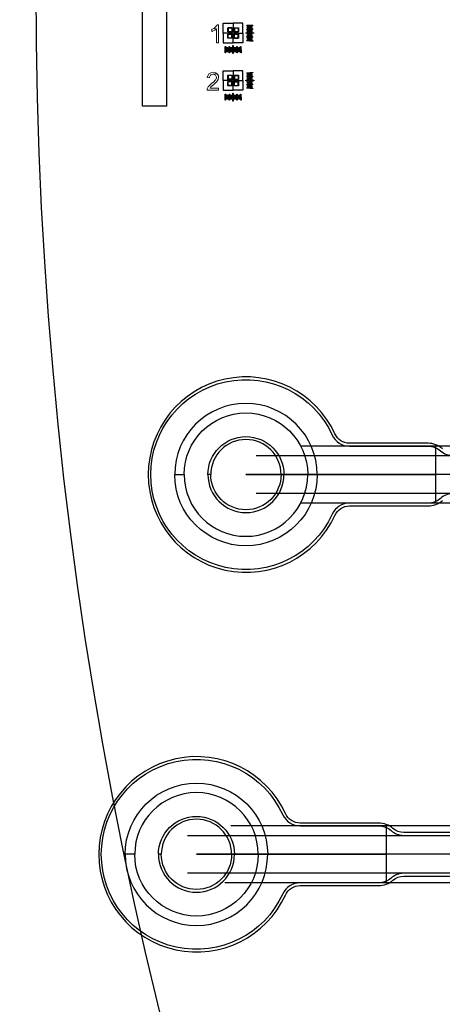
# Model space of a CAD drawing. Extents: x -63500 to 63500, y -63500 to 63500.
# Tile 5 of 256: x -45169 to -40720, y -10710 to -338. Entities that reach past the tile are written whole.
import ezdxf

# ---------------------------------------------------------------- set-up
doc = ezdxf.new("R2010")
doc.units = 13
doc.header["$MEASUREMENT"] = 0
for name, color, linetype in [('1_Metal', 2, 'Continuous'), ('2_Electrodes', 5, 'Continuous'), ('3_Outline', 4, 'Continuous')]:
    doc.layers.add(name, color=color, linetype=linetype)

msp = doc.modelspace()

# ---------------------------------------------------------------- linework, layer by layer
for p, q in [((-34658, -4830), (-42209, -4830)), ((-40787, -5430), (-40787, -4830)), ((-42680, -4930), (-34658, -4930)), ((-39787, -5130), (-42787, -5130)), ((-42787, -5130), (-40787, -5130)), ((-34658, -5330), (-42680, -5330)), ((-34658, -5430), (-42209, -5430)), ((-37663, -8830), (-42945, -8830)), ((-41308, -9430), (-41308, -8830)), ((-43401, -8930), (-37663, -8930)), ((-40308, -9130), (-43308, -9130)), ((-43308, -9130), (-41308, -9130)), ((-37663, -9330), (-43401, -9330)), ((-37663, -9430), (-43008, -9430))]:
    msp.add_line(p, q)
for radius in [50000, 47500, 45000]:
    msp.add_circle((0, 0), radius)
at = {"layer": '1_Metal'}
for points in [[(-43875, 125), (-43875, 1250), (-43625, 1250), (-43625, 125), (-42500, 125), (-42500, -125), (-43625, -125), (-43625, -1250), (-43875, -1250), (-43875, -125), (-45000, -125), (-45000, 125)], [(-42779, -396), (-42749, -396), (-42749, -400), (-42779, -400)], [(-42769, -404), (-42749, -404), (-42749, -408), (-42769, -408)], [(-42769, -412), (-42749, -412), (-42749, -416), (-42769, -416)], [(-42929, -471), (-42934, -471), (-42934, -469), (-42944, -469), (-42944, -467), (-42977, -467), (-42977, -423), (-42933, -423), (-42933, -456), (-42931, -456), (-42931, -466), (-42929, -466)], [(-42929, -485), (-42929, -490), (-42931, -490), (-42931, -500), (-42933, -500), (-42933, -533), (-42977, -533), (-42977, -489), (-42944, -489), (-42944, -487), (-42934, -487), (-42934, -485)], [(-42915, -471), (-42915, -466), (-42913, -466), (-42913, -456), (-42911, -456), (-42911, -423), (-42867, -423), (-42867, -467), (-42900, -467), (-42900, -469), (-42910, -469), (-42910, -471)], [(-42915, -485), (-42910, -485), (-42910, -487), (-42900, -487), (-42900, -489), (-42867, -489), (-42867, -533), (-42911, -533), (-42911, -500), (-42913, -500), (-42913, -490), (-42915, -490)], [(-42789, -476), (-42749, -476), (-42749, -480), (-42789, -480)], [(-42779, -436), (-42749, -436), (-42749, -440), (-42779, -440)], [(-42779, -516), (-42749, -516), (-42749, -520), (-42779, -520)], [(-42769, -420), (-42749, -420), (-42749, -424), (-42769, -424)], [(-42769, -428), (-42749, -428), (-42749, -432), (-42769, -432)], [(-42769, -444), (-42749, -444), (-42749, -448), (-42769, -448)], [(-42769, -452), (-42749, -452), (-42749, -456), (-42769, -456)], [(-42769, -460), (-42749, -460), (-42749, -464), (-42769, -464)], [(-42769, -468), (-42749, -468), (-42749, -472), (-42769, -472)], [(-42769, -484), (-42749, -484), (-42749, -488), (-42769, -488)], [(-42769, -492), (-42749, -492), (-42749, -496), (-42769, -496)], [(-42769, -500), (-42749, -500), (-42749, -504), (-42769, -504)], [(-42769, -508), (-42749, -508), (-42749, -512), (-42769, -512)], [(-43000, -621), (-43000, -651), (-43004, -651), (-43004, -621)], [(-42960, -621), (-42960, -651), (-42964, -651), (-42964, -621)], [(-42920, -611), (-42920, -651), (-42924, -651), (-42924, -611)], [(-42880, -621), (-42880, -651), (-42884, -651), (-42884, -621)], [(-42840, -621), (-42840, -651), (-42844, -651), (-42844, -621)], [(-42779, -556), (-42749, -556), (-42749, -560), (-42779, -560)], [(-42769, -524), (-42749, -524), (-42749, -528), (-42769, -528)], [(-42769, -532), (-42749, -532), (-42749, -536), (-42769, -536)], [(-42769, -540), (-42749, -540), (-42749, -544), (-42769, -544)], [(-42769, -548), (-42749, -548), (-42749, -552), (-42769, -552)], [(-42992, -631), (-42992, -651), (-42996, -651), (-42996, -631)], [(-42984, -631), (-42984, -651), (-42988, -651), (-42988, -631)], [(-42976, -631), (-42976, -651), (-42980, -651), (-42980, -631)], [(-42968, -631), (-42968, -651), (-42972, -651), (-42972, -631)], [(-42952, -631), (-42952, -651), (-42956, -651), (-42956, -631)], [(-42944, -631), (-42944, -651), (-42948, -651), (-42948, -631)], [(-42936, -631), (-42936, -651), (-42940, -651), (-42940, -631)], [(-42928, -631), (-42928, -651), (-42932, -651), (-42932, -631)], [(-42912, -631), (-42912, -651), (-42916, -651), (-42916, -631)], [(-42904, -631), (-42904, -651), (-42908, -651), (-42908, -631)], [(-42896, -631), (-42896, -651), (-42900, -651), (-42900, -631)], [(-42888, -631), (-42888, -651), (-42892, -651), (-42892, -631)], [(-42872, -631), (-42872, -651), (-42876, -651), (-42876, -631)], [(-42864, -631), (-42864, -651), (-42868, -651), (-42868, -631)], [(-42856, -631), (-42856, -651), (-42860, -651), (-42860, -631)], [(-42848, -631), (-42848, -651), (-42852, -651), (-42852, -631)], [(-42929, -971), (-42934, -971), (-42934, -969), (-42944, -969), (-42944, -967), (-42977, -967), (-42977, -923), (-42933, -923), (-42933, -956), (-42931, -956), (-42931, -966), (-42929, -966)], [(-42915, -971), (-42915, -966), (-42913, -966), (-42913, -956), (-42911, -956), (-42911, -923), (-42867, -923), (-42867, -967), (-42900, -967), (-42900, -969), (-42910, -969), (-42910, -971)], [(-42779, -896), (-42749, -896), (-42749, -900), (-42779, -900)], [(-42769, -904), (-42749, -904), (-42749, -908), (-42769, -908)], [(-42769, -912), (-42749, -912), (-42749, -916), (-42769, -916)], [(-42769, -920), (-42749, -920), (-42749, -924), (-42769, -924)], [(-42769, -928), (-42749, -928), (-42749, -932), (-42769, -932)], [(-42929, -985), (-42929, -990), (-42931, -990), (-42931, -1000), (-42933, -1000), (-42933, -1033), (-42977, -1033), (-42977, -989), (-42944, -989), (-42944, -987), (-42934, -987), (-42934, -985)], [(-42915, -985), (-42910, -985), (-42910, -987), (-42900, -987), (-42900, -989), (-42867, -989), (-42867, -1033), (-42911, -1033), (-42911, -1000), (-42913, -1000), (-42913, -990), (-42915, -990)], [(-42789, -976), (-42749, -976), (-42749, -980), (-42789, -980)], [(-42779, -936), (-42749, -936), (-42749, -940), (-42779, -940)], [(-42779, -1016), (-42749, -1016), (-42749, -1020), (-42779, -1020)], [(-42769, -944), (-42749, -944), (-42749, -948), (-42769, -948)], [(-42769, -952), (-42749, -952), (-42749, -956), (-42769, -956)], [(-42769, -960), (-42749, -960), (-42749, -964), (-42769, -964)], [(-42769, -968), (-42749, -968), (-42749, -972), (-42769, -972)], [(-42769, -984), (-42749, -984), (-42749, -988), (-42769, -988)], [(-42769, -992), (-42749, -992), (-42749, -996), (-42769, -996)], [(-42769, -1000), (-42749, -1000), (-42749, -1004), (-42769, -1004)], [(-42769, -1008), (-42749, -1008), (-42749, -1012), (-42769, -1012)], [(-42769, -1024), (-42749, -1024), (-42749, -1028), (-42769, -1028)], [(-42769, -1032), (-42749, -1032), (-42749, -1036), (-42769, -1036)], [(-43000, -1121), (-43000, -1151), (-43004, -1151), (-43004, -1121)], [(-42992, -1131), (-42992, -1151), (-42996, -1151), (-42996, -1131)], [(-42984, -1131), (-42984, -1151), (-42988, -1151), (-42988, -1131)], [(-42976, -1131), (-42976, -1151), (-42980, -1151), (-42980, -1131)], [(-42968, -1131), (-42968, -1151), (-42972, -1151), (-42972, -1131)], [(-42960, -1121), (-42960, -1151), (-42964, -1151), (-42964, -1121)], [(-42952, -1131), (-42952, -1151), (-42956, -1151), (-42956, -1131)], [(-42944, -1131), (-42944, -1151), (-42948, -1151), (-42948, -1131)], [(-42936, -1131), (-42936, -1151), (-42940, -1151), (-42940, -1131)], [(-42928, -1131), (-42928, -1151), (-42932, -1151), (-42932, -1131)], [(-42920, -1111), (-42920, -1151), (-42924, -1151), (-42924, -1111)], [(-42912, -1131), (-42912, -1151), (-42916, -1151), (-42916, -1131)], [(-42904, -1131), (-42904, -1151), (-42908, -1151), (-42908, -1131)], [(-42896, -1131), (-42896, -1151), (-42900, -1151), (-42900, -1131)], [(-42888, -1131), (-42888, -1151), (-42892, -1151), (-42892, -1131)], [(-42880, -1121), (-42880, -1151), (-42884, -1151), (-42884, -1121)], [(-42872, -1131), (-42872, -1151), (-42876, -1151), (-42876, -1131)], [(-42864, -1131), (-42864, -1151), (-42868, -1151), (-42868, -1131)], [(-42856, -1131), (-42856, -1151), (-42860, -1151), (-42860, -1131)], [(-42848, -1131), (-42848, -1151), (-42852, -1151), (-42852, -1131)], [(-42840, -1121), (-42840, -1151), (-42844, -1151), (-42844, -1121)], [(-42779, -1056), (-42749, -1056), (-42749, -1060), (-42779, -1060)], [(-42769, -1040), (-42749, -1040), (-42749, -1044), (-42769, -1044)], [(-42769, -1048), (-42749, -1048), (-42749, -1052), (-42769, -1052)]]:
    msp.add_lwpolyline(points, close=True, dxfattribs=at)
for points in [[(-50000, 0, 1), (50000, 0), (51000, 0, -1), (-51000, 0)], [(-42037, -5130, 1), (-43537, -5130), (-43437, -5130, -1), (-42137, -5130)], [(-42037, -5130, -1), (-43537, -5130), (-43437, -5130, 1), (-42137, -5130)], [(-44058, -9130, -1), (-42558, -9130), (-42658, -9130, 1), (-43958, -9130)], [(-44058, -9130, 1), (-42558, -9130), (-42658, -9130, -1), (-43958, -9130)]]:
    msp.add_lwpolyline(points, format="xyb", close=True, dxfattribs=at)
at = {"layer": '1_Metal', "lineweight": 0}
for points in [[(-43075, -392), (-43090, -392), (-43093, -400), (-43111, -418), (-43121, -429), (-43098, -434), (-43098, -581), (-43075, -581)], [(-43121, -429), (-43145, -439), (-43145, -462), (-43142, -462), (-43119, -449), (-43116, -449), (-43098, -434)], [(-43090, -908), (-43134, -913), (-43129, -913), (-43108, -921), (-43106, -923), (-43098, -944), (-43098, -949), (-43108, -973), (-43111, -975), (-43126, -993), (-43150, -1011), (-43165, -1024), (-43181, -1040), (-43183, -1045), (-43194, -1066), (-43196, -1081), (-43075, -1081), (-43075, -1058), (-43165, -1058), (-43155, -1045), (-43152, -1042), (-43129, -1022), (-43108, -1004), (-43095, -991), (-43093, -988), (-43080, -967), (-43075, -944), (-43077, -929)], [(-43132, -892), (-43155, -898), (-43176, -908), (-43186, -923), (-43194, -947), (-43170, -949), (-43170, -944), (-43160, -923), (-43155, -918), (-43134, -913), (-43090, -908), (-43108, -898)]]:
    msp.add_lwpolyline(points, close=True, dxfattribs=at)
at = {"layer": '2_Electrodes'}
for points in [[(-43875, 125), (-43875, 1250), (-43625, 1250), (-43625, 125), (-42500, 125), (-42500, -125), (-43625, -125), (-43625, -1250), (-43875, -1250), (-43875, -125), (-45000, -125), (-45000, 125)], [(-42935, -425), (-42975, -425), (-42975, -465), (-42972, -465), (-42972, -478), (-43025, -478), (-43025, -375), (-42922, -375), (-42922, -428), (-42935, -428)], [(-42909, -425), (-42869, -425), (-42869, -465), (-42872, -465), (-42872, -478), (-42819, -478), (-42819, -375), (-42922, -375), (-42922, -428), (-42909, -428)], [(-42715, -398), (-42745, -398), (-42745, -394), (-42715, -394)], [(-42725, -406), (-42745, -406), (-42745, -402), (-42725, -402)], [(-42725, -414), (-42745, -414), (-42745, -410), (-42725, -410)], [(-42935, -531), (-42975, -531), (-42975, -491), (-42972, -491), (-42972, -478), (-43025, -478), (-43025, -581), (-42922, -581), (-42922, -528), (-42935, -528)], [(-42935, -428), (-42935, -465), (-42972, -465), (-42972, -473), (-42927, -473), (-42927, -428)], [(-42935, -528), (-42935, -491), (-42972, -491), (-42972, -483), (-42927, -483), (-42927, -528)], [(-42909, -531), (-42869, -531), (-42869, -491), (-42872, -491), (-42872, -478), (-42819, -478), (-42819, -581), (-42922, -581), (-42922, -528), (-42909, -528)], [(-42909, -428), (-42909, -465), (-42872, -465), (-42872, -473), (-42917, -473), (-42917, -428)], [(-42909, -528), (-42909, -491), (-42872, -491), (-42872, -483), (-42917, -483), (-42917, -528)], [(-42725, -423), (-42745, -423), (-42745, -419), (-42725, -419)], [(-42725, -431), (-42745, -431), (-42745, -427), (-42725, -427)], [(-42715, -439), (-42745, -439), (-42745, -435), (-42715, -435)], [(-42725, -447), (-42745, -447), (-42745, -443), (-42725, -443)], [(-42725, -455), (-42745, -455), (-42745, -451), (-42725, -451)], [(-42725, -464), (-42745, -464), (-42745, -460), (-42725, -460)], [(-42725, -472), (-42745, -472), (-42745, -468), (-42725, -468)], [(-42745, -476), (-42705, -476), (-42705, -480), (-42745, -480)], [(-42725, -488), (-42745, -488), (-42745, -484), (-42725, -484)], [(-42725, -496), (-42745, -496), (-42745, -492), (-42725, -492)], [(-42725, -505), (-42745, -505), (-42745, -501), (-42725, -501)], [(-42725, -513), (-42745, -513), (-42745, -509), (-42725, -509)], [(-42715, -521), (-42745, -521), (-42745, -517), (-42715, -517)], [(-42725, -529), (-42745, -529), (-42745, -525), (-42725, -525)], [(-42725, -537), (-42745, -537), (-42745, -533), (-42725, -533)], [(-42725, -546), (-42745, -546), (-42745, -542), (-42725, -542)], [(-42725, -554), (-42745, -554), (-42745, -550), (-42725, -550)], [(-42715, -562), (-42745, -562), (-42745, -558), (-42715, -558)], [(-43006, -685), (-43006, -655), (-43002, -655), (-43002, -685)], [(-42998, -675), (-42998, -655), (-42994, -655), (-42994, -675)], [(-42989, -675), (-42989, -655), (-42985, -655), (-42985, -675)], [(-42981, -675), (-42981, -655), (-42977, -655), (-42977, -675)], [(-42973, -675), (-42973, -655), (-42969, -655), (-42969, -675)], [(-42965, -685), (-42965, -655), (-42961, -655), (-42961, -685)], [(-42957, -675), (-42957, -655), (-42953, -655), (-42953, -675)], [(-42948, -675), (-42948, -655), (-42944, -655), (-42944, -675)], [(-42940, -675), (-42940, -655), (-42936, -655), (-42936, -675)], [(-42932, -675), (-42932, -655), (-42928, -655), (-42928, -675)], [(-42920, -655), (-42920, -695), (-42924, -695), (-42924, -655)], [(-42916, -675), (-42916, -655), (-42912, -655), (-42912, -675)], [(-42907, -675), (-42907, -655), (-42903, -655), (-42903, -675)], [(-42899, -675), (-42899, -655), (-42895, -655), (-42895, -675)], [(-42891, -675), (-42891, -655), (-42887, -655), (-42887, -675)], [(-42883, -685), (-42883, -655), (-42879, -655), (-42879, -685)], [(-42875, -675), (-42875, -655), (-42871, -655), (-42871, -675)], [(-42866, -675), (-42866, -655), (-42862, -655), (-42862, -675)], [(-42858, -675), (-42858, -655), (-42854, -655), (-42854, -675)], [(-42850, -675), (-42850, -655), (-42846, -655), (-42846, -675)], [(-42842, -685), (-42842, -655), (-42838, -655), (-42838, -685)]]:
    msp.add_lwpolyline(points, close=True, dxfattribs=at)
for points in [[(47500, 0, -1), (-47500, 0), (-51000, 0, 1), (51000, 0)], [(-42387, -5130), (-42417, -5130, 1), (-43157, -5130), (-43187, -5130, -1)], [(-42387, -5130), (-42417, -5130, -1), (-43157, -5130), (-43187, -5130, 1)], [(-42908, -9130), (-42938, -9130, 1), (-43678, -9130), (-43708, -9130, -1)], [(-42908, -9130), (-42938, -9130, -1), (-43678, -9130), (-43708, -9130, 1)]]:
    msp.add_lwpolyline(points, format="xyb", close=True, dxfattribs=at)
at = {"layer": '2_Electrodes', "lineweight": 0}
for points in [[(-43075, -392), (-43090, -392), (-43093, -400), (-43111, -418), (-43121, -429), (-43098, -434), (-43098, -581), (-43075, -581)], [(-43121, -429), (-43145, -439), (-43145, -462), (-43142, -462), (-43119, -449), (-43116, -449), (-43098, -434)]]:
    msp.add_lwpolyline(points, close=True, dxfattribs=at)
at = {"layer": '2_Electrodes'}
for points in [[(-40717, -4857, 0.182676), (-40870, -4800), (-41696, -4800, -0.293253), (-41850, -4701, 4.581742), (-41850, -5559, -0.293253), (-41696, -5460), (-40870, -5460, 0.182676), (-40717, -5402, -0.182676)], [(-40605, -5330, 0.182676), (-40737, -5380, -0.182676), (-40870, -5430), (-41696, -5430, 0.293253), (-41878, -5547, -4.581742), (-41878, -4713, 0.293253), (-41696, -4830), (-40870, -4830, -0.182676), (-40737, -4880, 0.182676), (-40605, -4930)], [(-40458, -8900), (-41126, -8900, -0.182676), (-41239, -8857, 0.182676), (-41391, -8800), (-42217, -8800, -0.293253), (-42371, -8701, 4.581742), (-42371, -9559, -0.293253), (-42217, -9460), (-41391, -9460, 0.182676), (-41239, -9402, -0.182676), (-41126, -9360), (-40458, -9360, -0.414214)], [(-40458, -9330), (-41126, -9330, 0.182676), (-41258, -9380, -0.182676), (-41391, -9430), (-42217, -9430, 0.293253), (-42399, -9547, -4.581742), (-42399, -8713, 0.293253), (-42217, -8830), (-41391, -8830, -0.182676), (-41258, -8880, 0.182676), (-41126, -8930), (-40458, -8930)]]:
    msp.add_lwpolyline(points, format="xyb", dxfattribs=at)
at = {"layer": '3_Outline'}
for points in [[(-43875, 125), (-43875, 1250), (-43625, 1250), (-43625, 125), (-42500, 125), (-42500, -125), (-43625, -125), (-43625, -1250), (-43875, -1250), (-43875, -125), (-45000, -125), (-45000, 125)], [(-42935, -925), (-42975, -925), (-42975, -965), (-42972, -965), (-42972, -978), (-43025, -978), (-43025, -875), (-42922, -875), (-42922, -928), (-42935, -928)], [(-42935, -928), (-42935, -965), (-42972, -965), (-42972, -973), (-42927, -973), (-42927, -928)], [(-42909, -925), (-42869, -925), (-42869, -965), (-42872, -965), (-42872, -978), (-42819, -978), (-42819, -875), (-42922, -875), (-42922, -928), (-42909, -928)], [(-42909, -928), (-42909, -965), (-42872, -965), (-42872, -973), (-42917, -973), (-42917, -928)], [(-42715, -898), (-42745, -898), (-42745, -894), (-42715, -894)], [(-42725, -906), (-42745, -906), (-42745, -902), (-42725, -902)], [(-42725, -914), (-42745, -914), (-42745, -910), (-42725, -910)], [(-42725, -923), (-42745, -923), (-42745, -919), (-42725, -919)], [(-42725, -931), (-42745, -931), (-42745, -927), (-42725, -927)], [(-42935, -1031), (-42975, -1031), (-42975, -991), (-42972, -991), (-42972, -978), (-43025, -978), (-43025, -1081), (-42922, -1081), (-42922, -1028), (-42935, -1028)], [(-42935, -1028), (-42935, -991), (-42972, -991), (-42972, -983), (-42927, -983), (-42927, -1028)], [(-42909, -1031), (-42869, -1031), (-42869, -991), (-42872, -991), (-42872, -978), (-42819, -978), (-42819, -1081), (-42922, -1081), (-42922, -1028), (-42909, -1028)], [(-42909, -1028), (-42909, -991), (-42872, -991), (-42872, -983), (-42917, -983), (-42917, -1028)], [(-42715, -939), (-42745, -939), (-42745, -935), (-42715, -935)], [(-42725, -947), (-42745, -947), (-42745, -943), (-42725, -943)], [(-42725, -955), (-42745, -955), (-42745, -951), (-42725, -951)], [(-42725, -964), (-42745, -964), (-42745, -960), (-42725, -960)], [(-42725, -972), (-42745, -972), (-42745, -968), (-42725, -968)], [(-42745, -976), (-42705, -976), (-42705, -980), (-42745, -980)], [(-42725, -988), (-42745, -988), (-42745, -984), (-42725, -984)], [(-42725, -996), (-42745, -996), (-42745, -992), (-42725, -992)], [(-42725, -1005), (-42745, -1005), (-42745, -1001), (-42725, -1001)], [(-42725, -1013), (-42745, -1013), (-42745, -1009), (-42725, -1009)], [(-42715, -1021), (-42745, -1021), (-42745, -1017), (-42715, -1017)], [(-42725, -1029), (-42745, -1029), (-42745, -1025), (-42725, -1025)], [(-42725, -1037), (-42745, -1037), (-42745, -1033), (-42725, -1033)], [(-42725, -1046), (-42745, -1046), (-42745, -1042), (-42725, -1042)], [(-42725, -1054), (-42745, -1054), (-42745, -1050), (-42725, -1050)], [(-42715, -1062), (-42745, -1062), (-42745, -1058), (-42715, -1058)], [(-43006, -1185), (-43006, -1155), (-43002, -1155), (-43002, -1185)], [(-42998, -1175), (-42998, -1155), (-42994, -1155), (-42994, -1175)], [(-42989, -1175), (-42989, -1155), (-42985, -1155), (-42985, -1175)], [(-42981, -1175), (-42981, -1155), (-42977, -1155), (-42977, -1175)], [(-42973, -1175), (-42973, -1155), (-42969, -1155), (-42969, -1175)], [(-42965, -1185), (-42965, -1155), (-42961, -1155), (-42961, -1185)], [(-42957, -1175), (-42957, -1155), (-42953, -1155), (-42953, -1175)], [(-42948, -1175), (-42948, -1155), (-42944, -1155), (-42944, -1175)], [(-42940, -1175), (-42940, -1155), (-42936, -1155), (-42936, -1175)], [(-42932, -1175), (-42932, -1155), (-42928, -1155), (-42928, -1175)], [(-42920, -1155), (-42920, -1195), (-42924, -1195), (-42924, -1155)], [(-42916, -1175), (-42916, -1155), (-42912, -1155), (-42912, -1175)], [(-42907, -1175), (-42907, -1155), (-42903, -1155), (-42903, -1175)], [(-42899, -1175), (-42899, -1155), (-42895, -1155), (-42895, -1175)], [(-42891, -1175), (-42891, -1155), (-42887, -1155), (-42887, -1175)], [(-42883, -1185), (-42883, -1155), (-42879, -1155), (-42879, -1185)], [(-42875, -1175), (-42875, -1155), (-42871, -1155), (-42871, -1175)], [(-42866, -1175), (-42866, -1155), (-42862, -1155), (-42862, -1175)], [(-42858, -1175), (-42858, -1155), (-42854, -1155), (-42854, -1175)], [(-42850, -1175), (-42850, -1155), (-42846, -1155), (-42846, -1175)], [(-42842, -1185), (-42842, -1155), (-42838, -1155), (-42838, -1185)]]:
    msp.add_lwpolyline(points, close=True, dxfattribs=at)
for points in [[(47500, 0, -1), (-47500, 0), (-51000, 0, 1), (51000, 0)], [(-42387, -5130), (-42417, -5130, 1), (-43157, -5130), (-43187, -5130, -1)], [(-42387, -5130), (-42417, -5130, -1), (-43157, -5130), (-43187, -5130, 1)], [(-42908, -9130), (-42938, -9130, 1), (-43678, -9130), (-43708, -9130, -1)], [(-42908, -9130), (-42938, -9130, -1), (-43678, -9130), (-43708, -9130, 1)]]:
    msp.add_lwpolyline(points, format="xyb", close=True, dxfattribs=at)
at = {"layer": '3_Outline', "lineweight": 0}
for points in [[(-43090, -908), (-43134, -913), (-43129, -913), (-43108, -921), (-43106, -923), (-43098, -944), (-43098, -949), (-43108, -973), (-43111, -975), (-43126, -993), (-43150, -1011), (-43165, -1024), (-43181, -1040), (-43183, -1045), (-43194, -1066), (-43196, -1081), (-43075, -1081), (-43075, -1058), (-43165, -1058), (-43155, -1045), (-43152, -1042), (-43129, -1022), (-43108, -1004), (-43095, -991), (-43093, -988), (-43080, -967), (-43075, -944), (-43077, -929)], [(-43132, -892), (-43155, -898), (-43176, -908), (-43186, -923), (-43194, -947), (-43170, -949), (-43170, -944), (-43160, -923), (-43155, -918), (-43134, -913), (-43090, -908), (-43108, -898)]]:
    msp.add_lwpolyline(points, close=True, dxfattribs=at)
at = {"layer": '3_Outline'}
for points in [[(-40717, -4857, 0.182676), (-40870, -4800), (-41696, -4800, -0.293253), (-41850, -4701, 4.581742), (-41850, -5559, -0.293253), (-41696, -5460), (-40870, -5460, 0.182676), (-40717, -5402, -0.182676)], [(-40605, -5330, 0.182676), (-40737, -5380, -0.182676), (-40870, -5430), (-41696, -5430, 0.293253), (-41878, -5547, -4.581742), (-41878, -4713, 0.293253), (-41696, -4830), (-40870, -4830, -0.182676), (-40737, -4880, 0.182676), (-40605, -4930)], [(-40458, -8900), (-41126, -8900, -0.182676), (-41239, -8857, 0.182676), (-41391, -8800), (-42217, -8800, -0.293253), (-42371, -8701, 4.581742), (-42371, -9559, -0.293253), (-42217, -9460), (-41391, -9460, 0.182676), (-41239, -9402, -0.182676), (-41126, -9360), (-40458, -9360, -0.414214)], [(-40458, -9330), (-41126, -9330, 0.182676), (-41258, -9380, -0.182676), (-41391, -9430), (-42217, -9430, 0.293253), (-42399, -9547, -4.581742), (-42399, -8713, 0.293253), (-42217, -8830), (-41391, -8830, -0.182676), (-41258, -8880, 0.182676), (-41126, -8930), (-40458, -8930)]]:
    msp.add_lwpolyline(points, format="xyb", dxfattribs=at)

doc.saveas('drawing.dxf')
